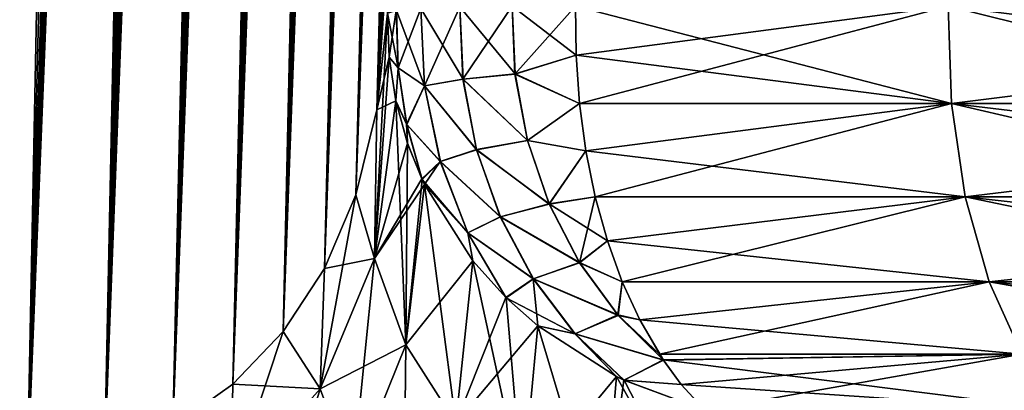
# Model space of a CAD drawing. Header units: metres. Extents: x -109 to 109, y -108 to 40.
# Tile 132 of 216: x 59.77 to 64.28, y -102.32 to -100.63. Entities that reach past the tile are written whole.
import ezdxf

# ---------------------------------------------------------------- set-up
doc = ezdxf.new("R2010")
doc.units = ezdxf.units.M
doc.layers.add('solid_K_24_42_18_000C86_XXX', color=7, linetype='CONTINUOUS')

msp = doc.modelspace()

# ---------------------------------------------------------------- linework, layer by layer
at = {"layer": 'solid_K_24_42_18_000C86_XXX'}
for points in [[(58.508202, -102.810669, -9.34737), (59.859131, -68.205284, -9.231131), (60.018959, -68.180748, -9.500344)], [(58.977177, -102.831841, -10.116003), (58.508202, -102.810669, -9.34737), (60.018959, -68.180748, -9.500344)], [(58.977177, -102.831841, -10.116003), (60.018959, -68.180748, -9.500344), (60.172413, -68.201416, -9.772555)], [(58.977356, -102.831841, 10.116307), (60.024967, -68.180695, 9.510736), (59.864613, -68.203712, 9.240135)], [(58.977356, -102.831841, 10.116307), (60.179203, -68.203453, 9.784935), (60.024967, -68.180695, 9.510736)], [(58.508202, -102.810669, -9.34737), (59.688412, -68.277779, -8.957937), (59.859131, -68.205284, -9.231131)], [(58.977177, -102.831841, -10.116003), (60.172413, -68.201416, -9.772555), (60.323551, -68.26963, -10.055494)], [(58.977356, -102.831841, 10.116307), (59.408573, -102.810715, 10.906762), (60.179203, -68.203453, 9.784935)], [(58.977356, -102.831841, 10.116307), (59.864613, -68.203712, 9.240135), (59.693634, -68.274971, 8.966091)], [(59.408573, -102.810715, 10.906762), (60.331158, -68.274429, 10.070155), (60.179203, -68.203453, 9.784935)], [(59.408455, -102.81073, -10.906535), (58.977177, -102.831841, -10.116003), (60.323551, -68.26963, -10.055494)], [(59.408455, -102.81073, -10.906535), (60.323551, -68.26963, -10.055494), (60.475147, -68.392357, -10.356121)], [(59.408573, -102.810715, 10.906762), (60.483238, -68.400612, 10.372687), (60.331158, -68.274429, 10.070155)], [(59.408455, -102.81073, -10.906535), (60.475147, -68.392357, -10.356121), (60.62793, -68.579834, -10.6788)], [(59.408573, -102.810715, 10.906762), (59.801685, -102.747047, 11.718625), (60.483238, -68.400612, 10.372687)], [(59.801685, -102.747047, 11.718625), (60.635616, -68.591072, 10.695609), (60.483238, -68.400612, 10.372687)], [(59.408455, -102.81073, -10.906535), (60.62793, -68.579834, -10.6788), (60.704407, -68.700798, -10.848765)], [(59.801685, -102.747047, 11.718625), (60.786354, -68.854164, 11.037994), (60.635616, -68.591072, 10.695609)], [(59.408455, -102.81073, -10.906535), (60.704407, -68.700798, -10.848765), (60.779961, -68.841286, -11.022955)], [(59.80162, -102.747063, -11.718479), (59.408455, -102.81073, -10.906535), (60.779961, -68.841286, -11.022955)], [(59.80162, -102.747063, -11.718479), (60.779961, -68.841286, -11.022955), (60.854515, -69.001236, -11.201459)], [(59.801685, -102.747047, 11.718625), (60.86031, -69.014679, 11.215636), (60.786354, -68.854164, 11.037994)], [(59.80162, -102.747063, -11.718479), (60.854515, -69.001236, -11.201459), (60.927502, -69.181557, -11.383328)], [(59.801685, -102.747047, 11.718625), (60.155937, -102.640434, 12.551116), (60.86031, -69.014679, 11.215636)], [(60.155937, -102.640434, 12.551116), (60.932747, -69.195442, 11.396681), (60.86031, -69.014679, 11.215636)], [(59.80162, -102.747063, -11.718479), (60.927502, -69.181557, -11.383328), (60.998798, -69.38221, -11.56846)], [(60.155937, -102.640434, 12.551116), (61.003544, -69.396454, 11.581059), (60.932747, -69.195442, 11.396681)], [(59.80162, -102.747063, -11.718479), (60.998798, -69.38221, -11.56846), (61.068169, -69.604134, -11.756554)], [(60.155937, -102.640434, 12.551116), (61.072422, -69.618576, 11.768362), (61.003544, -69.396454, 11.581059)], [(59.80162, -102.747063, -11.718479), (61.068169, -69.604134, -11.756554), (61.135498, -69.847443, -11.947519)], [(60.155937, -102.640434, 12.551116), (61.139256, -69.861908, 11.958444), (61.072422, -69.618576, 11.768362)], [(60.15591, -102.640442, -12.551044), (59.80162, -102.747063, -11.718479), (61.135498, -69.847443, -11.947519)], [(60.15591, -102.640442, -12.551044), (61.135498, -69.847443, -11.947519), (61.200615, -70.112923, -12.141137)], [(60.155937, -102.640434, 12.551116), (61.203903, -70.127251, 12.151175), (61.139256, -69.861908, 11.958444)], [(60.15591, -102.640442, -12.551044), (61.200615, -70.112923, -12.141137), (61.263393, -70.400864, -12.337244)], [(60.155937, -102.640434, 12.551116), (60.470486, -102.49028, 13.403612), (61.203903, -70.127251, 12.151175)], [(60.470486, -102.49028, 13.403612), (61.266258, -70.414886, 12.346438), (61.203903, -70.127251, 12.151175)], [(60.15591, -102.640442, -12.551044), (61.263393, -70.400864, -12.337244), (61.323742, -70.711952, -12.535793)], [(60.470486, -102.49028, 13.403612), (61.326214, -70.72554, 12.54417), (61.266258, -70.414886, 12.346438)], [(60.15591, -102.640442, -12.551044), (61.323742, -70.711952, -12.535793), (61.381542, -71.04686, -12.736664)], [(60.470486, -102.49028, 13.403612), (61.383659, -71.059898, 12.744247), (61.326214, -70.72554, 12.54417)], [(60.470482, -102.49028, -13.403603), (60.15591, -102.640442, -12.551044), (61.381542, -71.04686, -12.736664)], [(60.470482, -102.49028, -13.403603), (61.381542, -71.04686, -12.736664), (61.436733, -71.406052, -12.939841)], [(60.470486, -102.49028, 13.403612), (61.438526, -71.418427, 12.946656), (61.383659, -71.059898, 12.744247)], [(60.470482, -102.49028, -13.403603), (61.436733, -71.406052, -12.939841), (61.489201, -71.79068, -13.145243)], [(60.470486, -102.49028, 13.403612), (60.744411, -102.295357, 14.275787), (61.438526, -71.418427, 12.946656)], [(60.744411, -102.295357, 14.275787), (61.490704, -71.802315, 13.151313), (61.438526, -71.418427, 12.946656)], [(60.470482, -102.49028, -13.403603), (61.489201, -71.79068, -13.145243), (61.538898, -72.200966, -13.35285)], [(60.744411, -102.295357, 14.275787), (61.540134, -72.211784, 13.358197), (61.490704, -71.802315, 13.151313)], [(60.470482, -102.49028, -13.403603), (61.538898, -72.200966, -13.35285), (61.570415, -72.489777, -13.492426)], [(60.744411, -102.295357, 14.275787), (61.571491, -72.500008, 13.497308), (61.540134, -72.211784, 13.358197)], [(60.470482, -102.49028, -13.403603), (61.570415, -72.489777, -13.492426), (61.600647, -72.79039, -13.632954)], [(60.744411, -102.295357, 14.275787), (61.601578, -72.800018, 13.637383), (61.571491, -72.500008, 13.497308)], [(60.744419, -102.295349, -14.275813), (60.470482, -102.49028, -13.403603), (61.600647, -72.79039, -13.632954)], [(60.744419, -102.295349, -14.275813), (61.600647, -72.79039, -13.632954), (61.629551, -73.1035, -13.774391)], [(60.744411, -102.295357, 14.275787), (61.630344, -73.11248, 13.778379), (61.601578, -72.800018, 13.637383)], [(60.744419, -102.295349, -14.275813), (61.629551, -73.1035, -13.774391), (61.65707, -73.429909, -13.916687)], [(60.744411, -102.295357, 14.275787), (60.976429, -102.054451, 15.166787), (61.630344, -73.11248, 13.778379)], [(60.976429, -102.054451, 15.166787), (61.657742, -73.438232, 13.920253), (61.630344, -73.11248, 13.778379)], [(60.744419, -102.295349, -14.275813), (61.65707, -73.429909, -13.916687), (61.683228, -73.769096, -14.059872)], [(60.976429, -102.054451, 15.166787), (61.683784, -73.776733, 14.063032), (61.657742, -73.438232, 13.920253)], [(60.744419, -102.295349, -14.275813), (61.683228, -73.769096, -14.059872), (61.707977, -74.121605, -14.203897)], [(60.976429, -102.054451, 15.166787), (61.708435, -74.128532, 14.206668), (61.683784, -73.776733, 14.063032)], [(60.744419, -102.295349, -14.275813), (61.707977, -74.121605, -14.203897), (61.731258, -74.48848, -14.348681)], [(60.976429, -102.054451, 15.166787), (61.731628, -74.49469, 14.35108), (61.708435, -74.128532, 14.206668)], [(60.744419, -102.295349, -14.275813), (61.731258, -74.48848, -14.348681), (61.753082, -74.86937, -14.494254)], [(60.976429, -102.054451, 15.166787), (61.753376, -74.874847, 14.4963), (61.731628, -74.49469, 14.35108)], [(60.744419, -102.295349, -14.275813), (61.753082, -74.86937, -14.494254), (61.773426, -75.264519, -14.640576)], [(60.976429, -102.054451, 15.166787), (61.773651, -75.269241, 14.642288), (61.753376, -74.874847, 14.4963)], [(60.976437, -102.054436, -15.166823), (60.744419, -102.295349, -14.275813), (61.773426, -75.264519, -14.640576)], [(60.976429, -102.054451, 15.166787), (61.792381, -75.679131, 14.788915), (61.773651, -75.269241, 14.642288)], [(60.976437, -102.054436, -15.166823), (61.773426, -75.264519, -14.640576), (61.792213, -75.675156, -14.787521)], [(60.976429, -102.054451, 15.166787), (61.165092, -101.766304, 16.07567), (61.792381, -75.679131, 14.788915)], [(60.976437, -102.054436, -15.166823), (61.792213, -75.675156, -14.787521), (61.809437, -76.101357, -14.935087)], [(61.165092, -101.766304, 16.07567), (61.809559, -76.104576, 14.936179), (61.792381, -75.679131, 14.788915)], [(60.976437, -102.054436, -15.166823), (61.809437, -76.101357, -14.935087), (61.825108, -76.54287, -15.083282)], [(61.165092, -101.766304, 16.07567), (61.825188, -76.545334, 15.08409), (61.809559, -76.104576, 14.936179)], [(60.976437, -102.054436, -15.166823), (61.825108, -76.54287, -15.083282), (61.835785, -76.884911, -15.194724)], [(61.165092, -101.766304, 16.07567), (61.835842, -76.886803, 15.195333), (61.825188, -76.545334, 15.08409)], [(60.976437, -102.054436, -15.166823), (61.835785, -76.884911, -15.194724), (61.845509, -77.23687, -15.306342)], [(61.165092, -101.766304, 16.07567), (61.845547, -77.238205, 15.30676), (61.835842, -76.886803, 15.195333)], [(60.976437, -102.054436, -15.166823), (61.845509, -77.23687, -15.306342), (61.854324, -77.598099, -15.418234)], [(61.165092, -101.766304, 16.07567), (61.85434, -77.598869, 15.418471), (61.845547, -77.238205, 15.30676)], [(60.976437, -102.054436, -15.166823), (61.854324, -77.598099, -15.418234), (61.862209, -77.968819, -15.530352)], [(61.165092, -101.766304, 16.07567), (61.862213, -77.969032, 15.530417), (61.85434, -77.598869, 15.418471)], [(60.976437, -102.054436, -15.166823), (61.862209, -77.968819, -15.530352), (61.869125, -78.349731, -15.642575)], [(61.165092, -101.766304, 16.07567), (61.869118, -78.349388, 15.642481), (61.862213, -77.969032, 15.530417)], [(61.1651, -101.766289, -16.075701), (60.976437, -102.054436, -15.166823), (61.869125, -78.349731, -15.642575)], [(61.165092, -101.766304, 16.07567), (61.875019, -78.740639, 15.754542), (61.869118, -78.349388, 15.642481)], [(61.1651, -101.766289, -16.075701), (61.869125, -78.349731, -15.642575), (61.875031, -78.741516, -15.754787)], [(61.165092, -101.766304, 16.07567), (61.308887, -101.428734, 17.001799), (61.875019, -78.740639, 15.754542)], [(61.1651, -101.766289, -16.075701), (61.875031, -78.741516, -15.754787), (61.879959, -79.143738, -15.867071)], [(61.308887, -101.428734, 17.001799), (61.879944, -79.142334, 15.866686), (61.875019, -78.740639, 15.754542)], [(61.1651, -101.766289, -16.075701), (61.879959, -79.143738, -15.867071), (61.883926, -79.556229, -15.979447)], [(61.308887, -101.428734, 17.001799), (61.883911, -79.554298, 15.978933), (61.879944, -79.142334, 15.866686)], [(61.1651, -101.766289, -16.075701), (61.883926, -79.556229, -15.979447), (61.886883, -79.979774, -16.091749)], [(61.308887, -101.428734, 17.001799), (61.886868, -79.977333, 16.091116), (61.883911, -79.554298, 15.978933)], [(61.1651, -101.766289, -16.075701), (61.886883, -79.979774, -16.091749), (61.888786, -80.415169, -16.20381)], [(61.308887, -101.428734, 17.001799), (61.888775, -80.412231, 16.203068), (61.886868, -79.977333, 16.091116)], [(61.1651, -101.766289, -16.075701), (61.888786, -80.415169, -16.20381), (61.889641, -80.862473, -16.315626)], [(61.308887, -101.428734, 17.001799), (61.889641, -80.859062, 16.314787), (61.888775, -80.412231, 16.203068)], [(61.1651, -101.766289, -16.075701), (61.889641, -80.862473, -16.315626), (61.889507, -81.320938, -16.427355)], [(61.308887, -101.428734, 17.001799), (61.889515, -81.317062, 16.42643), (61.889641, -80.859062, 16.314787)], [(61.1651, -101.766289, -16.075701), (61.889507, -81.320938, -16.427355), (61.888653, -81.69632, -16.516529)], [(61.308887, -101.428734, 17.001799), (61.888668, -81.692085, 16.515541), (61.889515, -81.317062, 16.42643)], [(61.1651, -101.766289, -16.075701), (61.888653, -81.69632, -16.516529), (61.887108, -82.07988, -16.605387)], [(61.308887, -101.428734, 17.001799), (61.887131, -82.075302, 16.604343), (61.888668, -81.692085, 16.515541)], [(61.308891, -101.428719, -17.001829), (61.1651, -101.766289, -16.075701), (61.887108, -82.07988, -16.605387)], [(61.308887, -101.428734, 17.001799), (61.884884, -82.467186, 16.69272), (61.887131, -82.075302, 16.604343)], [(61.308891, -101.428719, -17.001829), (61.887108, -82.07988, -16.605387), (61.88485, -82.472084, -16.693811)], [(61.308887, -101.428734, 17.001799), (61.406044, -101.039337, 17.944174), (61.884884, -82.467186, 16.69272)], [(61.308891, -101.428719, -17.001829), (61.88485, -82.472084, -16.693811), (61.881908, -82.872658, -16.781881)], [(61.406044, -101.039337, 17.944174), (61.88195, -82.867447, 16.780748), (61.884884, -82.467186, 16.69272)], [(61.308891, -101.428719, -17.001829), (61.881908, -82.872658, -16.781881), (61.878319, -83.281082, -16.869728)], [(61.406044, -101.039337, 17.944174), (61.878368, -83.275574, 16.868563), (61.88195, -82.867447, 16.780748)], [(61.308891, -101.428719, -17.001829), (61.878319, -83.281082, -16.869728), (61.87405, -83.697906, -16.957191)], [(61.406044, -101.039337, 17.944174), (61.874115, -83.692116, 16.955997), (61.878368, -83.275574, 16.868563)], [(61.308891, -101.428719, -17.001829), (61.87405, -83.697906, -16.957191), (61.86908, -84.12368, -17.044106)], [(61.406044, -101.039337, 17.944174), (61.869156, -84.117622, 17.042892), (61.874115, -83.692116, 16.955997)], [(61.308891, -101.428719, -17.001829), (61.86908, -84.12368, -17.044106), (61.863388, -84.55896, -17.13031)], [(61.406044, -101.039337, 17.944174), (61.863476, -84.552658, 17.129082), (61.869156, -84.117622, 17.042892)], [(61.308891, -101.428719, -17.001829), (61.863388, -84.55896, -17.13031), (61.856972, -85.003906, -17.215757)], [(61.406044, -101.039337, 17.944174), (61.857067, -84.997391, 17.214521), (61.863476, -84.552658, 17.129082)], [(61.308891, -101.428719, -17.001829), (61.856972, -85.003906, -17.215757), (61.849903, -85.457573, -17.300753)], [(61.406044, -101.039337, 17.944174), (61.85001, -85.450851, 17.299515), (61.857067, -84.997391, 17.214521)], [(61.308891, -101.428719, -17.001829), (61.849903, -85.457573, -17.300753), (61.843498, -85.842613, -17.371119)], [(61.406044, -101.039337, 17.944174), (61.842278, -85.913521, 17.383896), (61.85001, -85.450851, 17.299515)], [(61.308891, -101.428719, -17.001829), (61.843498, -85.842613, -17.371119), (61.836609, -86.234406, -17.440924)], [(61.406044, -101.039337, 17.944174), (61.833843, -86.386047, 17.46744), (61.842278, -85.913521, 17.383896)], [(61.308891, -101.428719, -17.001829), (61.836609, -86.234406, -17.440924), (61.829224, -86.633324, -17.51004)], [(61.406044, -101.039337, 17.944174), (61.824688, -86.86908, 17.549921), (61.833843, -86.386047, 17.46744)], [(61.308891, -101.428719, -17.001829), (61.829224, -86.633324, -17.51004), (61.821327, -87.039749, -17.578337)], [(61.406044, -101.039337, 17.944174), (61.814789, -87.363174, 17.631153), (61.824688, -86.86908, 17.549921)], [(61.308891, -101.428719, -17.001829), (61.821327, -87.039749, -17.578337), (61.812923, -87.453804, -17.645775)], [(61.406044, -101.039337, 17.944174), (61.80423, -87.867256, 17.711536), (61.814789, -87.363174, 17.631153)], [(61.308891, -101.428719, -17.001829), (61.812923, -87.453804, -17.645775), (61.804073, -87.874603, -17.712687)], [(61.406044, -101.039337, 17.944174), (61.794933, -88.295006, 17.777843), (61.80423, -87.867256, 17.711536)], [(61.406048, -101.03933, -17.944197), (61.308891, -101.428719, -17.001829), (61.804073, -87.874603, -17.712687)], [(61.406048, -101.03933, -17.944197), (61.804073, -87.874603, -17.712687), (61.794769, -88.302391, -17.778965)], [(61.406044, -101.039337, 17.944174), (61.454559, -100.596848, 18.901022), (61.794933, -88.295006, 17.777843)], [(61.406048, -101.03933, -17.944197), (61.794769, -88.302391, -17.778965), (61.784992, -88.73761, -17.844433)], [(61.406048, -101.03933, -17.944197), (61.784992, -88.73761, -17.844433), (61.774731, -89.180717, -17.908911)], [(61.406048, -101.03933, -17.944197), (61.774731, -89.180717, -17.908911), (61.763969, -89.632149, -17.972223)], [(61.406048, -101.03933, -17.944197), (61.763969, -89.632149, -17.972223), (61.752701, -90.092331, -18.034197)], [(61.406048, -101.03933, -17.944197), (61.752701, -90.092331, -18.034197), (61.740982, -90.560425, -18.095205)], [(61.406048, -101.03933, -17.944197), (61.740982, -90.560425, -18.095205), (61.730598, -90.967735, -18.146809)], [(61.406048, -101.03933, -17.944197), (61.730598, -90.967735, -18.146809), (61.719883, -91.381035, -18.197607)], [(61.406048, -101.03933, -17.944197), (61.719883, -91.381035, -18.197607), (61.708836, -91.800652, -18.247448)], [(61.406048, -101.03933, -17.944197), (61.708836, -91.800652, -18.247448), (61.697437, -92.226921, -18.296175)], [(61.406048, -101.03933, -17.944197), (61.697437, -92.226921, -18.296175), (61.685692, -92.660187, -18.34363)], [(61.406048, -101.03933, -17.944197), (61.685692, -92.660187, -18.34363), (61.673588, -93.100777, -18.389658)], [(61.406048, -101.03933, -17.944197), (61.673588, -93.100777, -18.389658), (61.661152, -93.548294, -18.434469)], [(61.406048, -101.03933, -17.944197), (61.661152, -93.548294, -18.434469), (61.648426, -94.002037, -18.478411)], [(61.406048, -101.03933, -17.944197), (61.648426, -94.002037, -18.478411), (61.635399, -94.462402, -18.521269)], [(61.406048, -101.03933, -17.944197), (61.635399, -94.462402, -18.521269), (61.622059, -94.92981, -18.562822)], [(61.406048, -101.03933, -17.944197), (61.622059, -94.92981, -18.562822), (61.608398, -95.404655, -18.60285)], [(61.406048, -101.03933, -17.944197), (61.608398, -95.404655, -18.60285), (61.594406, -95.887367, -18.64113)], [(61.406048, -101.03933, -17.944197), (61.594406, -95.887367, -18.64113), (61.580074, -96.378357, -18.677444)], [(61.406048, -101.03933, -17.944197), (61.580074, -96.378357, -18.677444), (61.565407, -96.877914, -18.71163)], [(61.406048, -101.03933, -17.944197), (61.565407, -96.877914, -18.71163), (61.552315, -97.32164, -18.740028)], [(61.406048, -101.03933, -17.944197), (61.552315, -97.32164, -18.740028), (61.538998, -97.7714, -18.767076)], [(61.406048, -101.03933, -17.944197), (61.538998, -97.7714, -18.767076), (61.525459, -98.227196, -18.792774)], [(61.406048, -101.03933, -17.944197), (61.525459, -98.227196, -18.792774), (61.5117, -98.689041, -18.817123)], [(61.406048, -101.03933, -17.944197), (61.5117, -98.689041, -18.817123), (61.49773, -99.156929, -18.840122)], [(61.406048, -101.03933, -17.944197), (61.49773, -99.156929, -18.840122), (61.483547, -99.630859, -18.861773)], [(61.406048, -101.03933, -17.944197), (61.483547, -99.630859, -18.861773), (61.469154, -100.110832, -18.882071)], [(61.406048, -101.03933, -17.944197), (61.469154, -100.110832, -18.882071), (61.454559, -100.596848, -18.90102)], [(61.39526, -101.719604, -17.45047), (61.406048, -101.03933, -17.944197), (61.454559, -100.596848, -18.90102)], [(61.461384, -100.797852, -18.989618), (61.39526, -101.719604, -17.45047), (61.454559, -100.596848, -18.90102)], [(61.461365, -100.797646, 18.989527), (61.454559, -100.596848, 18.901022), (61.406044, -101.039337, 17.944174)], [(61.503044, -100.847054, -19.281425), (61.454559, -100.596848, -18.90102), (61.495037, -100.584473, -19.280462)], [(61.461365, -100.797646, 18.989527), (61.494808, -100.584503, 19.279339), (61.454559, -100.596848, 18.901022)], [(61.503044, -100.847054, -19.281425), (61.461384, -100.797852, -18.989618), (61.454559, -100.596848, -18.90102)], [(61.461365, -100.797646, 18.989527), (61.502758, -100.846405, 19.280321), (61.494808, -100.584503, 19.279339)], [(61.502758, -100.846405, 19.280321), (61.606594, -100.574768, 19.64467), (61.494808, -100.584503, 19.279339)], [(61.624397, -100.929703, -19.643555), (61.495037, -100.584473, -19.280462), (61.607033, -100.574738, -19.645729)], [(61.503044, -100.847054, -19.281425), (61.495037, -100.584473, -19.280462), (61.624397, -100.929703, -19.643555)], [(61.623905, -100.929291, 19.642517), (61.606594, -100.574768, 19.64467), (61.502758, -100.846405, 19.280321)], [(61.623905, -100.929291, 19.642517), (61.785816, -100.568054, 19.982149), (61.606594, -100.574768, 19.64467)], [(61.800781, -100.898315, -19.982052), (61.607033, -100.574738, -19.645729), (61.786449, -100.568039, -19.983105)], [(61.624397, -100.929703, -19.643555), (61.607033, -100.574738, -19.645729), (61.800781, -100.898315, -19.982052)], [(61.800117, -100.898064, 19.981108), (61.785816, -100.568054, 19.982149), (61.623905, -100.929291, 19.642517)], [(61.800117, -100.898064, 19.981108), (62.025936, -100.564606, 20.279449), (61.785816, -100.568054, 19.982149)], [(62.039631, -100.874847, -20.279585), (61.786449, -100.568039, -19.983105), (62.026737, -100.564606, -20.280268)], [(61.800781, -100.898315, -19.982052), (61.786449, -100.568039, -19.983105), (62.039631, -100.874847, -20.279585)], [(62.038879, -100.875359, 20.278748), (62.025936, -100.564606, 20.279449), (61.800117, -100.898064, 19.981108)], [(62.038879, -100.875359, 20.278748), (62.316933, -100.56456, 20.524855), (62.025936, -100.564606, 20.279449)], [(62.31905, -100.788124, -20.523769), (62.026737, -100.564606, -20.280268), (62.316959, -100.564568, -20.524872)], [(62.31905, -100.788124, -20.523769), (62.039631, -100.874847, -20.279585), (62.026737, -100.564606, -20.280268)], [(62.038879, -100.875359, 20.278748), (62.319057, -100.788033, 20.523781), (62.316933, -100.56456, 20.524855)], [(62.319057, -100.788033, 20.523781), (64.025734, -100.564568, 21.606056), (62.316933, -100.56456, 20.524855)], [(64.040314, -101.010201, -21.580807), (62.316959, -100.564568, -20.524872), (64.025734, -100.564568, -21.606056)], [(64.040314, -101.010201, -21.580807), (62.31905, -100.788124, -20.523769), (62.316959, -100.564568, -20.524872)], [(62.319057, -100.788033, 20.523781), (62.334415, -101.009941, 20.501553), (64.025734, -100.564568, 21.606056)], [(62.334415, -101.009941, 20.501553), (64.040314, -101.010201, 21.580807), (64.025734, -100.564568, 21.606056)], [(65.816353, -100.788033, -22.542946), (64.025734, -100.564568, -21.606056), (65.816513, -100.56456, -22.545332)], [(65.816368, -100.788124, 22.542948), (65.816513, -100.56456, 22.545332), (64.025734, -100.564568, 21.606056)], [(65.827927, -101.009941, -22.51853), (64.040314, -101.010201, -21.580807), (64.025734, -100.564568, -21.606056)], [(65.816353, -100.788033, -22.542946), (65.827927, -101.009941, -22.51853), (64.025734, -100.564568, -21.606056)], [(64.040314, -101.010201, 21.580807), (65.816368, -100.788124, 22.542948), (64.025734, -100.564568, 21.606056)], [(61.461384, -100.797852, -18.989618), (61.492252, -100.997292, -19.076662), (61.39526, -101.719604, -17.45047)], [(61.461365, -100.797646, 18.989527), (61.406044, -101.039337, 17.944174), (61.492252, -100.997292, 19.076662)], [(61.461365, -100.797646, 18.989527), (61.492252, -100.997292, 19.076662), (61.502758, -100.846405, 19.280321)], [(61.503044, -100.847054, -19.281425), (61.492252, -100.997292, -19.076662), (61.461384, -100.797852, -18.989618)], [(62.038879, -100.875359, 20.278748), (62.334415, -101.009941, 20.501553), (62.319057, -100.788033, 20.523781)], [(62.31905, -100.788124, -20.523769), (62.3344, -101.009956, -20.501539), (62.039631, -100.874847, -20.279585)], [(64.040314, -101.010201, -21.580807), (62.3344, -101.009956, -20.501539), (62.31905, -100.788124, -20.523769)], [(64.040314, -101.010201, 21.580807), (65.827942, -101.009956, 22.518538), (65.816368, -100.788124, 22.542948)], [(61.492252, -100.997292, 19.076662), (61.542149, -101.104973, 19.264526), (61.502758, -100.846405, 19.280321)], [(61.542656, -101.10627, -19.26553), (61.492252, -100.997292, -19.076662), (61.503044, -100.847054, -19.281425)], [(61.623905, -100.929291, 19.642517), (61.502758, -100.846405, 19.280321), (61.542149, -101.104973, 19.264526)], [(61.542656, -101.10627, -19.26553), (61.503044, -100.847054, -19.281425), (61.624397, -100.929703, -19.643555)], [(62.095989, -101.180122, 20.254456), (62.038879, -100.875359, 20.278748), (61.800117, -100.898064, 19.981108)], [(61.800781, -100.898315, -19.982052), (62.039631, -100.874847, -20.279585), (62.09655, -101.179146, -20.255383)], [(62.095989, -101.180122, 20.254456), (62.334415, -101.009941, 20.501553), (62.038879, -100.875359, 20.278748)], [(62.3344, -101.009956, -20.501539), (62.09655, -101.179146, -20.255383), (62.039631, -100.874847, -20.279585)], [(61.862396, -101.221359, 19.954439), (61.800117, -100.898064, 19.981108), (61.623905, -100.929291, 19.642517)], [(61.624397, -100.929703, -19.643555), (61.800781, -100.898315, -19.982052), (61.863174, -101.221863, -19.955326)], [(62.095989, -101.180122, 20.254456), (61.800117, -100.898064, 19.981108), (61.862396, -101.221359, 19.954439)], [(61.863174, -101.221863, -19.955326), (61.800781, -100.898315, -19.982052), (62.09655, -101.179146, -20.255383)], [(61.696526, -101.275284, 19.610804), (61.623905, -100.929291, 19.642517), (61.542149, -101.104973, 19.264526)], [(61.542656, -101.10627, -19.26553), (61.624397, -100.929703, -19.643555), (61.697205, -101.2761, -19.61175)], [(61.862396, -101.221359, 19.954439), (61.623905, -100.929291, 19.642517), (61.696526, -101.275284, 19.610804)], [(61.697205, -101.2761, -19.61175), (61.624397, -100.929703, -19.643555), (61.863174, -101.221863, -19.955326)], [(61.39526, -101.719597, 17.450478), (61.492252, -100.997292, 19.076662), (61.406044, -101.039337, 17.944174)], [(61.39526, -101.719597, 17.450478), (61.546658, -101.192146, 19.161228), (61.492252, -100.997292, 19.076662)], [(61.538509, -102.114655, -17.578732), (61.39526, -101.719604, -17.45047), (61.492252, -100.997292, -19.076662)], [(61.492252, -100.997292, 19.076662), (61.546658, -101.192146, 19.161228), (61.542149, -101.104973, 19.264526)], [(61.546864, -101.192749, -19.161491), (61.538509, -102.114655, -17.578732), (61.492252, -100.997292, -19.076662)], [(61.542656, -101.10627, -19.26553), (61.546864, -101.192749, -19.161491), (61.492252, -100.997292, -19.076662)], [(62.095989, -101.180122, 20.254456), (62.363777, -101.227547, 20.459063), (62.334415, -101.009941, 20.501553)], [(62.3344, -101.009956, -20.501539), (62.363766, -101.227516, -20.459066), (62.09655, -101.179146, -20.255383)], [(64.040314, -101.010201, -21.580807), (62.363766, -101.227516, -20.459066), (62.3344, -101.009956, -20.501539)], [(62.334415, -101.009941, 20.501553), (62.363777, -101.227547, 20.459063), (64.040314, -101.010201, 21.580807)], [(64.103973, -101.438263, -21.470549), (62.363766, -101.227516, -20.459066), (64.040314, -101.010201, -21.580807)], [(62.363777, -101.227547, 20.459063), (62.406776, -101.438095, 20.396826), (64.040314, -101.010201, 21.580807)], [(62.406776, -101.438095, 20.396826), (64.103973, -101.438263, 21.470549), (64.040314, -101.010201, 21.580807)], [(65.827927, -101.009941, -22.51853), (65.850044, -101.227547, -22.471861), (64.040314, -101.010201, -21.580807)], [(64.040314, -101.010201, 21.580807), (65.850044, -101.227516, 22.47187), (65.827942, -101.009956, 22.518538)], [(64.103973, -101.438263, 21.470549), (65.850044, -101.227516, 22.47187), (64.040314, -101.010201, 21.580807)], [(65.882439, -101.438095, -22.403502), (64.103973, -101.438263, -21.470549), (64.040314, -101.010201, -21.580807)], [(65.850044, -101.227547, -22.471861), (65.882439, -101.438095, -22.403502), (64.040314, -101.010201, -21.580807)], [(61.39526, -101.719597, 17.450478), (61.406044, -101.039337, 17.944174), (61.308887, -101.428734, 17.001799)], [(61.39526, -101.719604, -17.45047), (61.308891, -101.428719, -17.001829), (61.406048, -101.03933, -17.944197)], [(61.546658, -101.192146, 19.161228), (61.612301, -101.355667, 19.231918), (61.542149, -101.104973, 19.264526)], [(61.696526, -101.275284, 19.610804), (61.542149, -101.104973, 19.264526), (61.612301, -101.355667, 19.231918)], [(61.542656, -101.10627, -19.26553), (61.613171, -101.357559, -19.232729), (61.546864, -101.192749, -19.161491)], [(61.542656, -101.10627, -19.26553), (61.697205, -101.2761, -19.61175), (61.613171, -101.357559, -19.232729)], [(61.39526, -101.719597, 17.450478), (61.612301, -101.355667, 19.231918), (61.546658, -101.192146, 19.161228)], [(61.546864, -101.192749, -19.161491), (61.613171, -101.357559, -19.232729), (61.538509, -102.114655, -17.578732)], [(62.195763, -101.470894, 20.207212), (62.095989, -101.180122, 20.254456), (61.862396, -101.221359, 19.954439)], [(61.863174, -101.221863, -19.955326), (62.09655, -101.179146, -20.255383), (62.196011, -101.469505, -20.2083)], [(62.195763, -101.470894, 20.207212), (62.363777, -101.227547, 20.459063), (62.095989, -101.180122, 20.254456)], [(62.363766, -101.227516, -20.459066), (62.196011, -101.469505, -20.2083), (62.09655, -101.179146, -20.255383)], [(61.970936, -101.529053, 19.902874), (61.862396, -101.221359, 19.954439), (61.696526, -101.275284, 19.610804)], [(61.697205, -101.2761, -19.61175), (61.863174, -101.221863, -19.955326), (61.971901, -101.529762, -19.903666)], [(62.195763, -101.470894, 20.207212), (61.862396, -101.221359, 19.954439), (61.970936, -101.529053, 19.902874)], [(61.971901, -101.529762, -19.903666), (61.863174, -101.221863, -19.955326), (62.196011, -101.469505, -20.2083)], [(62.195763, -101.470894, 20.207212), (62.406776, -101.438095, 20.396826), (62.363777, -101.227547, 20.459063)], [(62.363766, -101.227516, -20.459066), (62.406784, -101.438065, -20.396849), (62.196011, -101.469505, -20.2083)], [(64.103973, -101.438263, -21.470549), (62.406784, -101.438065, -20.396849), (62.363766, -101.227516, -20.459066)], [(64.103973, -101.438263, 21.470549), (65.882416, -101.438065, 22.403505), (65.850044, -101.227516, 22.47187)], [(61.624588, -101.38179, 19.243093), (61.696526, -101.275284, 19.610804), (61.612301, -101.355667, 19.231918)], [(61.823128, -101.602898, -19.551327), (61.613171, -101.357559, -19.232729), (61.697205, -101.2761, -19.61175)], [(61.624588, -101.38179, 19.243093), (61.82214, -101.601753, 19.550537), (61.696526, -101.275284, 19.610804)], [(61.970936, -101.529053, 19.902874), (61.696526, -101.275284, 19.610804), (61.82214, -101.601753, 19.550537)], [(61.823128, -101.602898, -19.551327), (61.697205, -101.2761, -19.61175), (61.971901, -101.529762, -19.903666)], [(61.39526, -101.719597, 17.450478), (61.624588, -101.38179, 19.243093), (61.612301, -101.355667, 19.231918)], [(61.613171, -101.357559, -19.232729), (61.624588, -101.38179, -19.243095), (61.538509, -102.114655, -17.578732)], [(61.823128, -101.602898, -19.551327), (61.624588, -101.38179, -19.243095), (61.613171, -101.357559, -19.232729)], [(61.538509, -102.114647, 17.578739), (61.624588, -101.38179, 19.243093), (61.39526, -101.719597, 17.450478)], [(61.538509, -102.114647, 17.578739), (61.845181, -101.731323, 19.392082), (61.624588, -101.38179, 19.243093)], [(61.76844, -102.473854, -17.684275), (61.538509, -102.114655, -17.578732), (61.624588, -101.38179, -19.243095)], [(61.624588, -101.38179, 19.243093), (61.845181, -101.731323, 19.392082), (61.82214, -101.601753, 19.550537)], [(61.845181, -101.731323, -19.392082), (61.76844, -102.473854, -17.684275), (61.624588, -101.38179, -19.243095)], [(61.823128, -101.602898, -19.551327), (61.845181, -101.731323, -19.392082), (61.624588, -101.38179, -19.243095)], [(61.145832, -102.316856, -15.79414), (61.1651, -101.766289, -16.075701), (61.308891, -101.428719, -17.001829)], [(61.39526, -101.719604, -17.45047), (61.145832, -102.316856, -15.79414), (61.308891, -101.428719, -17.001829)], [(61.39526, -101.719597, 17.450478), (61.308887, -101.428734, 17.001799), (61.165092, -101.766304, 16.07567)], [(62.335579, -101.740028, 20.138262), (62.406776, -101.438095, 20.396826), (62.195763, -101.470894, 20.207212)], [(62.406784, -101.438065, -20.396849), (62.462872, -101.638863, -20.315639), (62.196011, -101.469505, -20.2083)], [(62.335579, -101.740028, 20.138262), (62.462872, -101.638863, 20.315641), (62.406776, -101.438095, 20.396826)], [(62.406776, -101.438095, 20.396826), (62.462872, -101.638863, 20.315641), (64.103973, -101.438263, 21.470549)], [(64.103973, -101.438263, -21.470549), (62.462872, -101.638863, -20.315639), (62.406784, -101.438065, -20.396849)], [(62.462872, -101.638863, 20.315641), (62.531353, -101.827332, 20.216528), (64.103973, -101.438263, 21.470549)], [(64.213539, -101.8274, -21.280779), (62.462872, -101.638863, -20.315639), (64.103973, -101.438263, -21.470549)], [(62.531353, -101.827332, 20.216528), (64.213539, -101.8274, 21.280779), (64.103973, -101.438263, 21.470549)], [(64.103973, -101.438263, 21.470549), (65.924698, -101.638863, 22.314329), (65.882416, -101.438065, 22.403505)], [(65.882439, -101.438095, -22.403502), (65.924706, -101.638863, -22.314329), (64.103973, -101.438263, -21.470549)], [(64.213539, -101.8274, 21.280779), (65.924698, -101.638863, 22.314329), (64.103973, -101.438263, 21.470549)], [(65.976295, -101.827332, -22.205465), (64.213539, -101.8274, -21.280779), (64.103973, -101.438263, -21.470549)], [(65.924706, -101.638863, -22.314329), (65.976295, -101.827332, -22.205465), (64.103973, -101.438263, -21.470549)], [(62.335579, -101.740028, 20.138262), (62.195763, -101.470894, 20.207212), (61.970936, -101.529053, 19.902874)], [(61.971901, -101.529762, -19.903666), (62.196011, -101.469505, -20.2083), (62.335403, -101.738327, -20.139566)], [(62.462872, -101.638863, -20.315639), (62.335403, -101.738327, -20.139566), (62.196011, -101.469505, -20.2083)], [(62.122749, -101.81266, 19.827833), (61.970936, -101.529053, 19.902874), (61.82214, -101.601753, 19.550537)], [(61.823128, -101.602898, -19.551327), (61.971901, -101.529762, -19.903666), (62.123966, -101.813522, -19.828495)], [(62.335579, -101.740028, 20.138262), (61.970936, -101.529053, 19.902874), (62.122749, -101.81266, 19.827833)], [(62.123966, -101.813522, -19.828495), (61.971901, -101.529762, -19.903666), (62.335403, -101.738327, -20.139566)], [(61.845181, -101.731323, 19.392082), (61.997051, -101.899178, 19.462519), (61.82214, -101.601753, 19.550537)], [(62.122749, -101.81266, 19.827833), (61.82214, -101.601753, 19.550537), (61.997051, -101.899178, 19.462519)], [(61.823128, -101.602898, -19.551327), (61.998447, -101.900543, -19.463093), (61.845181, -101.731323, -19.392082)], [(61.823128, -101.602898, -19.551327), (62.123966, -101.813522, -19.828495), (61.998447, -101.900543, -19.463093)], [(62.462872, -101.638863, -20.315639), (62.531326, -101.827339, -20.216505), (62.335403, -101.738327, -20.139566)], [(62.335579, -101.740028, 20.138262), (62.531353, -101.827332, 20.216528), (62.462872, -101.638863, 20.315641)], [(64.213539, -101.8274, -21.280779), (62.531326, -101.827339, -20.216505), (62.462872, -101.638863, -20.315639)], [(64.213539, -101.8274, 21.280779), (65.976326, -101.827339, 22.205479), (65.924698, -101.638863, 22.314329)], [(61.294098, -102.721199, -15.881069), (61.145832, -102.316856, -15.79414), (61.39526, -101.719604, -17.45047)], [(61.145836, -102.316849, 15.794159), (61.39526, -101.719597, 17.450478), (61.165092, -101.766304, 16.07567)], [(61.538509, -102.114647, 17.578739), (61.39526, -101.719597, 17.450478), (61.145836, -102.316849, 15.794159)], [(61.538509, -102.114655, -17.578732), (61.294098, -102.721199, -15.881069), (61.39526, -101.719604, -17.45047)], [(61.768444, -102.473854, 17.684284), (61.845181, -101.731323, 19.392082), (61.538509, -102.114647, 17.578739)], [(62.073967, -102.779869, -17.762022), (61.76844, -102.473854, -17.684275), (61.845181, -101.731323, -19.392082)], [(61.768444, -102.473854, 17.684284), (61.997051, -101.899178, 19.462519), (61.845181, -101.731323, 19.392082)], [(61.998447, -101.900543, -19.463093), (62.073967, -102.779869, -17.762022), (61.845181, -101.731323, -19.392082)], [(61.145836, -102.316849, 15.794159), (61.165092, -101.766304, 16.07567), (60.976429, -102.054451, 15.166787)], [(61.145832, -102.316856, -15.79414), (60.976437, -102.054436, -15.166823), (61.1651, -101.766289, -16.075701)], [(62.511761, -101.980446, 20.049414), (62.335579, -101.740028, 20.138262), (62.122749, -101.81266, 19.827833)], [(62.123966, -101.813522, -19.828495), (62.335403, -101.738327, -20.139566), (62.51107, -101.978561, -20.050985)], [(62.531326, -101.827339, -20.216505), (62.51107, -101.978561, -20.050985), (62.335403, -101.738327, -20.139566)], [(62.511761, -101.980446, 20.049414), (62.531353, -101.827332, 20.216528), (62.335579, -101.740028, 20.138262)], [(62.143398, -102.029045, 19.516457), (62.122749, -101.81266, 19.827833), (61.997051, -101.899178, 19.462519)], [(62.315178, -102.065308, -19.731884), (61.998447, -101.900543, -19.463093), (62.123966, -101.813522, -19.828495)], [(62.143398, -102.029045, 19.516457), (62.313656, -102.064377, 19.731382), (62.122749, -101.81266, 19.827833)], [(62.511761, -101.980446, 20.049414), (62.122749, -101.81266, 19.827833), (62.313656, -102.064377, 19.731382)], [(62.315178, -102.065308, -19.731884), (62.123966, -101.813522, -19.828495), (62.51107, -101.978561, -20.050985)], [(62.531326, -101.827339, -20.216505), (62.61134, -102.001144, -20.100727), (62.51107, -101.978561, -20.050985)], [(62.511761, -101.980446, 20.049414), (62.611362, -102.001152, 20.100735), (62.531353, -101.827332, 20.216528)], [(64.213539, -101.8274, -21.280779), (62.61134, -102.001144, -20.100727), (62.531326, -101.827339, -20.216505)], [(62.531353, -101.827332, 20.216528), (62.611362, -102.001152, 20.100735), (64.213539, -101.8274, 21.280779)], [(64.363541, -102.158211, -21.020958), (62.61134, -102.001144, -20.100727), (64.213539, -101.8274, -21.280779)], [(62.611362, -102.001152, 20.100735), (62.701912, -102.15818, 19.969685), (64.213539, -101.8274, 21.280779)], [(62.701912, -102.15818, 19.969685), (64.363541, -102.158211, 21.020958), (64.213539, -101.8274, 21.280779)], [(65.976295, -101.827332, -22.205465), (66.036568, -102.001152, -22.078279), (64.213539, -101.8274, -21.280779)], [(64.213539, -101.8274, 21.280779), (66.036591, -102.001144, 22.078297), (65.976326, -101.827339, 22.205479)], [(64.363541, -102.158211, 21.020958), (66.036591, -102.001144, 22.078297), (64.213539, -101.8274, 21.280779)], [(66.10479, -102.15818, -21.934338), (64.363541, -102.158211, -21.020958), (64.213539, -101.8274, -21.280779)], [(66.036568, -102.001152, -22.078279), (66.10479, -102.15818, -21.934338), (64.213539, -101.8274, -21.280779)], [(61.768444, -102.473854, 17.684284), (62.143398, -102.029045, 19.516457), (61.997051, -101.899178, 19.462519)], [(61.998447, -101.900543, -19.463093), (62.143398, -102.029045, -19.516457), (62.073967, -102.779869, -17.762022)], [(62.315178, -102.065308, -19.731884), (62.143398, -102.029045, -19.516457), (61.998447, -101.900543, -19.463093)], [(62.511761, -101.980446, 20.049414), (62.313656, -102.064377, 19.731382), (62.720215, -102.185951, 19.943197)], [(62.315178, -102.065308, -19.731884), (62.51107, -101.978561, -20.050985), (62.71891, -102.184029, -19.945061)], [(62.70192, -102.15818, -19.9697), (62.71891, -102.184029, -19.945061), (62.51107, -101.978561, -20.050985)], [(62.61134, -102.001144, -20.100727), (62.70192, -102.15818, -19.9697), (62.51107, -101.978561, -20.050985)], [(62.511761, -101.980446, 20.049414), (62.720215, -102.185951, 19.943197), (62.611362, -102.001152, 20.100735)], [(64.363541, -102.158211, -21.020958), (62.70192, -102.15818, -19.9697), (62.61134, -102.001144, -20.100727)], [(62.611362, -102.001152, 20.100735), (62.720215, -102.185951, 19.943197), (62.701912, -102.15818, 19.969685)], [(62.073971, -102.779869, 17.762032), (62.143398, -102.029045, 19.516457), (61.768444, -102.473854, 17.684284)], [(62.440338, -103.017937, -17.808203), (62.073967, -102.779869, -17.762022), (62.143398, -102.029045, -19.516457)], [(62.073971, -102.779869, 17.762032), (62.504837, -102.260582, 19.610205), (62.143398, -102.029045, 19.516457)], [(62.143398, -102.029045, 19.516457), (62.504837, -102.260582, 19.610205), (62.313656, -102.064377, 19.731382)], [(62.504837, -102.260582, -19.610203), (62.440338, -103.017937, -17.808203), (62.143398, -102.029045, -19.516457)], [(62.315178, -102.065308, -19.731884), (62.504837, -102.260582, -19.610203), (62.143398, -102.029045, -19.516457)], [(60.736332, -102.777336, -14.129438), (60.744419, -102.295349, -14.275813), (60.976437, -102.054436, -15.166823)], [(61.145832, -102.316856, -15.79414), (60.736332, -102.777336, -14.129438), (60.976437, -102.054436, -15.166823)], [(61.145836, -102.316849, 15.794159), (60.976429, -102.054451, 15.166787), (60.744411, -102.295357, 14.275787)], [(62.538235, -102.276955, 19.616693), (62.720215, -102.185951, 19.943197), (62.313656, -102.064377, 19.731382)], [(62.504837, -102.260582, 19.610205), (62.538235, -102.276955, 19.616693), (62.313656, -102.064377, 19.731382)], [(62.315178, -102.065308, -19.731884), (62.540081, -102.27784, -19.617043), (62.504837, -102.260582, -19.610203)], [(62.315178, -102.065308, -19.731884), (62.71891, -102.184029, -19.945061), (62.540081, -102.27784, -19.617043)], [(61.294102, -102.721199, 15.881089), (61.538509, -102.114647, 17.578739), (61.145836, -102.316849, 15.794159)], [(61.527206, -103.088905, -15.940174), (61.294098, -102.721199, -15.881069), (61.538509, -102.114655, -17.578732)], [(61.768444, -102.473854, 17.684284), (61.538509, -102.114647, 17.578739), (61.294102, -102.721199, 15.881089)], [(61.76844, -102.473854, -17.684275), (61.527206, -103.088905, -15.940174), (61.538509, -102.114655, -17.578732)], [(62.538235, -102.276955, 19.616693), (62.801868, -102.296455, 19.825022), (62.720215, -102.185951, 19.943197)], [(62.801937, -102.296463, -19.82506), (62.540081, -102.27784, -19.617043), (62.71891, -102.184029, -19.945061)], [(62.701912, -102.15818, 19.969685), (62.720215, -102.185951, 19.943197), (64.363541, -102.158211, 21.020958)], [(64.363541, -102.158211, -21.020958), (62.71891, -102.184029, -19.945061), (62.70192, -102.15818, -19.9697)], [(64.363541, -102.158211, -21.020958), (64.546516, -102.4142, -20.704044), (62.71891, -102.184029, -19.945061)], [(62.801937, -102.296463, -19.82506), (62.71891, -102.184029, -19.945061), (64.546516, -102.4142, -20.704044)], [(62.720215, -102.185951, 19.943197), (62.801868, -102.296455, 19.825022), (64.363541, -102.158211, 21.020958)], [(62.801868, -102.296455, 19.825022), (62.909946, -102.4142, 19.668598), (64.363541, -102.158211, 21.020958)], [(64.363541, -102.158211, 21.020958), (62.909946, -102.4142, 19.668598), (64.546516, -102.4142, 20.704044)], [(62.440342, -103.017929, 17.808212), (62.504837, -102.260582, 19.610205), (62.073971, -102.779869, 17.762032)], [(62.504837, -102.260582, -19.610203), (62.853535, -102.885445, -18.539309), (62.440338, -103.017937, -17.808203)], [(62.440342, -103.017929, 17.808212), (62.538235, -102.276955, 19.616693), (62.504837, -102.260582, 19.610205)], [(62.440342, -103.017929, 17.808212), (62.909946, -102.4142, 19.668598), (62.538235, -102.276955, 19.616693)], [(62.540081, -102.27784, -19.617043), (62.853535, -102.885445, -18.539309), (62.504837, -102.260582, -19.610203)], [(62.538235, -102.276955, 19.616693), (62.909946, -102.4142, 19.668598), (62.801868, -102.296455, 19.825022)], [(60.736332, -102.777336, -14.129438), (60.470482, -102.49028, -13.403603), (60.744419, -102.295349, -14.275813)], [(60.736343, -102.777328, 14.129473), (60.744411, -102.295357, 14.275787), (60.470486, -102.49028, 13.403612)], [(60.882896, -103.189232, -14.172968), (60.736332, -102.777336, -14.129438), (61.145832, -102.316856, -15.79414)], [(60.736343, -102.777328, 14.129473), (61.145836, -102.316849, 15.794159), (60.744411, -102.295357, 14.275787)], [(61.294102, -102.721199, 15.881089), (61.145836, -102.316849, 15.794159), (60.736343, -102.777328, 14.129473)], [(61.294098, -102.721199, -15.881069), (60.882896, -103.189232, -14.172968), (61.145832, -102.316856, -15.79414)], [(62.540081, -102.27784, -19.617043), (62.909943, -102.4142, -19.668596), (62.853535, -102.885445, -18.539309)], [(62.801937, -102.296463, -19.82506), (62.909943, -102.4142, -19.668596), (62.540081, -102.27784, -19.617043)], [(62.801937, -102.296463, -19.82506), (64.546516, -102.4142, -20.704044), (62.909943, -102.4142, -19.668596)]]:
    msp.add_3dface(points, dxfattribs=at)

doc.saveas('drawing.dxf')
